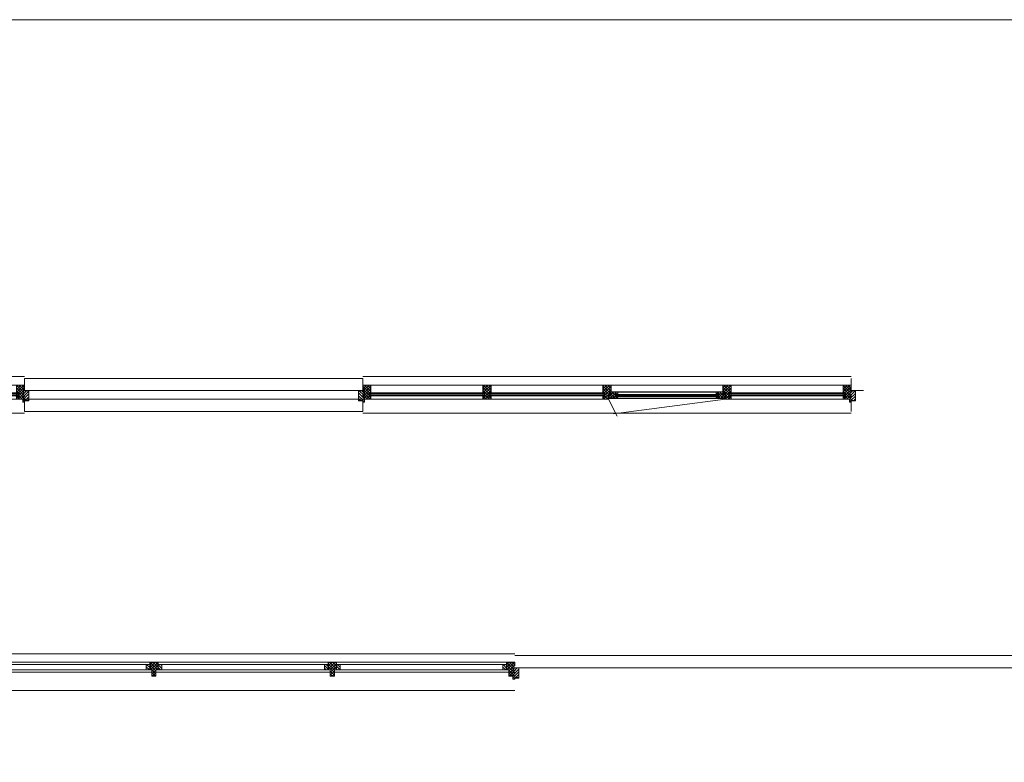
# Model space of a CAD drawing. Header units: millimetres. Extents: x -117530 to 51532, y -61772 to 24900.
# Tile 98 of 175: x -58190 to -50126, y 9646 to 15728. Entities that reach past the tile are written whole.
import ezdxf

# ---------------------------------------------------------------- set-up
doc = ezdxf.new("R2010")
doc.units = ezdxf.units.MM
doc.header["$LTSCALE"] = 254
doc.layers.get('0').update_dxf_attribs({"lineweight": 0})
for name, color, linetype, lineweight in [('HATCH_REACTORS', 7, 'Continuous', 0), ('LAYER21', 7, 'Continuous', 0), ('LAYER24', 7, 'Continuous', 0), ('LAYER30', 7, 'Continuous', 0), ('LAYER31', 7, 'Continuous', 0), ('LAYER49', 7, 'Continuous', 0)]:
    doc.layers.add(name, color=color, linetype=linetype, lineweight=lineweight)
pattern_1 = [(135, (11.314, 11.314), (11.31371, 11.31371), [])]
pattern_2 = [(45, (11.314, -11.314), (11.31371, -11.31371), [])]
pattern_3 = [(45, (17.678, -17.678), (17.67767, -17.67767), [])]
pattern_4 = [(135, (17.678, 17.678), (17.67767, 17.67767), [])]

# ---------------------------------------------------------------- blocks, each defined once
blk = doc.blocks.new('H31A2-HO')
at = {"layer": 'HATCH_REACTORS', "linetype": 'Continuous', "lineweight": 0}
h = blk.add_hatch(dxfattribs=at)
h.set_pattern_fill('ARKEY_normaala_26', style=0, pattern_type=2)
h.set_pattern_definition(pattern_2)
h.paths.add_polyline_path([(0, 0), (0, 30), (9, 30), (9, 83), (0, 83), (0, 94), (9, 94), (9, 114), (50, 114), (50, 63), (67, 63), (67, 0)])
at = {"layer": 'LAYER31', "linetype": 'Continuous', "lineweight": 0}
h = blk.add_hatch(dxfattribs=at)
h.set_pattern_fill('ARKEY_normaala_23', style=0, pattern_type=2)
h.set_pattern_definition(pattern_1)
h.paths.add_polyline_path([(0, 0), (0, 30), (9, 30), (9, 83), (0, 83), (0, 94), (9, 94), (9, 114), (50, 114), (50, 63), (67, 63), (67, 0)])
at = {"layer": 'HATCH_REACTORS', "color": 1, "lineweight": 0, "flags": 128}
blk.add_lwpolyline([(0, 0), (0, 30), (9, 30), (9, 83), (0, 83), (0, 94), (9, 94), (9, 114), (50, 114), (50, 63), (67, 63), (67, 0)], close=True, dxfattribs=at)
at = {"layer": 'LAYER31', "color": 7, "linetype": 'Continuous', "lineweight": 0, "flags": 128}
blk.add_lwpolyline([(0, 0), (0, 30), (9, 30), (9, 83), (0, 83), (0, 94), (9, 94), (9, 114), (50, 114), (50, 63), (67, 63), (67, 0)], close=True, dxfattribs=at)
blk = doc.blocks.new('LYA---HO')
at = {"layer": 'LAYER31', "color": 1}
blk.add_blockref('H31A2-HO', (0, 0), dxfattribs=at)
blk = doc.blocks.new('H31A7-HO')
at = {"layer": 'HATCH_REACTORS', "linetype": 'Continuous', "lineweight": 0}
h = blk.add_hatch(dxfattribs=at)
h.set_pattern_fill('ARKEY_normaala_26', style=0, pattern_type=2)
h.set_pattern_definition(pattern_2)
h.paths.add_polyline_path([(0, 0), (0, 63), (17, 63), (17, 114), (50, 114), (50, 63), (67, 63), (67, 0)])
at = {"layer": 'LAYER31', "linetype": 'Continuous', "lineweight": 0}
h = blk.add_hatch(dxfattribs=at)
h.set_pattern_fill('ARKEY_normaala_23', style=0, pattern_type=2)
h.set_pattern_definition(pattern_1)
h.paths.add_polyline_path([(0, 0), (0, 63), (17, 63), (17, 114), (50, 114), (50, 63), (67, 63), (67, 0)])
at = {"layer": 'HATCH_REACTORS', "color": 1, "lineweight": 0, "flags": 128}
blk.add_lwpolyline([(0, 0), (0, 63), (17, 63), (17, 114), (50, 114), (50, 63), (67, 63), (67, 0)], close=True, dxfattribs=at)
at = {"layer": 'LAYER31', "color": 7, "linetype": 'Continuous', "lineweight": 0, "flags": 128}
blk.add_lwpolyline([(0, 0), (0, 63), (17, 63), (17, 114), (50, 114), (50, 63), (67, 63), (67, 0)], close=True, dxfattribs=at)
blk = doc.blocks.new('TYAY--HO')
at = {"layer": 'LAYER31', "color": 1}
blk.add_blockref('H31A7-HO', (-33.5, 0), dxfattribs=at)
blk = doc.blocks.new('RYA---HO')
at = {"layer": 'LAYER31', "color": 17, "xscale": -1, "rotation": 5.600800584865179e-05}
blk.add_blockref('H31A2-HO', (0, 0), dxfattribs=at)
blk = doc.blocks.new('X31J6')
at = {"layer": 'LAYER31', "linetype": 'Continuous', "lineweight": 0}
h = blk.add_hatch(dxfattribs=at)
h.set_pattern_fill('ARKEY_normaala_23', style=0, pattern_type=2)
h.set_pattern_definition(pattern_1)
h.paths.add_polyline_path([(0, 0), (15, 0), (15, 25), (0, 25)])
at = {"layer": 'LAYER31', "color": 7, "linetype": 'Continuous', "lineweight": 0, "flags": 128}
blk.add_lwpolyline([(0, 0), (15, 0), (15, 25), (0, 25), (0, 0)], close=True, dxfattribs=at)
blk = doc.blocks.new('H31J4')
at = {"layer": 'HATCH_REACTORS', "linetype": 'Continuous', "lineweight": 0}
h = blk.add_hatch(dxfattribs=at)
h.set_pattern_fill('ARKEY_normaala_7', style=0, pattern_type=2)
h.set_pattern_definition(pattern_3)
h.paths.add_polyline_path([(42, 0), (47, 0), (47, 34), (42, 34)])
h = blk.add_hatch(dxfattribs=at)
h.set_pattern_fill('ARKEY_normaala_8', style=0, pattern_type=2)
h.set_pattern_definition(pattern_4)
h.paths.add_polyline_path([(42, 0), (47, 0), (47, 34), (42, 34)])
at = {"layer": 'LAYER31', "linetype": 'Continuous', "lineweight": 0}
h = blk.add_hatch(dxfattribs=at)
h.set_pattern_fill('ARKEY_normaala_23', style=0, pattern_type=2)
h.set_pattern_definition(pattern_1)
h.paths.add_polyline_path([(42, 34), (42, 0), (31, 0), (31, -9), (11, -9), (11, 0), (0, 0), (0, -9), (-37, -9), (-37, 34)])
at = {"layer": 'HATCH_REACTORS', "color": 1, "lineweight": 0, "flags": 128}
blk.add_lwpolyline([(42, 0), (47, 0), (47, 34), (42, 34), (42, 0)], close=True, dxfattribs=at)
blk.add_lwpolyline([(42, 0), (47, 0), (47, 34), (42, 34), (42, 0)], close=True, dxfattribs=at)
at = {"layer": 'LAYER31', "color": 1, "linetype": 'Continuous', "lineweight": 0}
blk.add_line((-38, -9), (-38, 100), dxfattribs=at)
at = {"layer": 'LAYER31', "color": 7, "linetype": 'Continuous', "lineweight": 0, "flags": 128}
blk.add_lwpolyline([(42, 34), (42, 0), (31, 0), (31, -9), (11, -9), (11, 0), (0, 0), (0, -9), (-37, -9), (-37, 34), (42, 34)], close=True, dxfattribs=at)
at = {"layer": 'LAYER31', "color": 4, "linetype": 'Continuous', "lineweight": 0, "flags": 128}
blk.add_lwpolyline([(42, 0), (47, 0), (47, 34), (42, 34), (42, 0)], dxfattribs=at)
blk = doc.blocks.new('EGA-31HO')
at = {"layer": 'LAYER31', "color": 1, "rotation": 90}
blk.add_blockref('H31J4', (0, 153), dxfattribs=at)
at = {"layer": 'LAYER31', "color": 1}
blk.add_blockref('X31J6', (0, 184), dxfattribs=at)
blk = doc.blocks.new('P-A07X')
at = {"layer": 'LAYER21', "linetype": 'Continuous', "lineweight": 0}
h = blk.add_hatch(dxfattribs=at)
h.set_pattern_fill('ARKEY_normaala_23', style=0, pattern_type=2)
h.set_pattern_definition(pattern_1)
h.paths.add_polyline_path([(97, -62), (97, -17), (67, -17), (67, -62)])
h = blk.add_hatch(dxfattribs=at)
h.set_pattern_fill('ARKEY_normaala_23', style=0, pattern_type=2)
h.set_pattern_definition(pattern_1)
h.paths.add_polyline_path([(1461, -62), (1461, -17), (1431, -17), (1431, -62)])
h = blk.add_hatch(dxfattribs=at)
h.set_pattern_fill('ARKEY_normaala_23', style=0, pattern_type=2)
h.set_pattern_definition(pattern_1)
h.paths.add_polyline_path([(1558, -62), (1558, -17), (1528, -17), (1528, -62)])
h = blk.add_hatch(dxfattribs=at)
h.set_pattern_fill('ARKEY_normaala_23', style=0, pattern_type=2)
h.set_pattern_definition(pattern_1)
h.paths.add_polyline_path([(2922, -62), (2922, -17), (2892, -17), (2892, -62)])
h = blk.add_hatch(dxfattribs=at)
h.set_pattern_fill('ARKEY_normaala_23', style=0, pattern_type=2)
h.set_pattern_definition(pattern_1)
h.paths.add_polyline_path([(3019, -62), (3019, -17), (2989, -17), (2989, -62)])
h = blk.add_hatch(dxfattribs=at)
h.set_pattern_fill('ARKEY_normaala_23', style=0, pattern_type=2)
h.set_pattern_definition(pattern_1)
h.paths.add_polyline_path([(4383, -62), (4383, -17), (4353, -17), (4353, -62)])
at = {"layer": 'LAYER21', "color": 4, "linetype": 'Continuous', "lineweight": 0}
for p, q in [((0, 150), (4450, 150)), ((0, -150), (4450, -150))]:
    blk.add_line(p, q, dxfattribs=at)
at = {"layer": 'LAYER21', "color": 7, "linetype": 'Continuous', "lineweight": 0, "flags": 128}
for points in [[(97, -62), (97, -17), (67, -17), (67, -62)], [(1461, -62), (1461, -17), (1431, -17), (1431, -62)], [(1558, -62), (1558, -17), (1528, -17), (1528, -62)], [(2922, -62), (2922, -17), (2892, -17), (2892, -62)], [(3019, -62), (3019, -17), (2989, -17), (2989, -62)], [(4383, -62), (4383, -17), (4353, -17), (4353, -62)]]:
    blk.add_lwpolyline(points, close=True, dxfattribs=at)
at = {"layer": 'LAYER49', "color": 4, "linetype": 'Continuous', "lineweight": 0}
for p, q in [((50, 1), (1478, 1)), ((1511, 1), (2939, 1)), ((2972, 1), (4400, 1)), ((50, -17), (1478, -17)), ((67, -62), (1461, -62)), ((67, -80), (1461, -80)), ((1511, -17), (2939, -17)), ((1528, -62), (2922, -62)), ((1528, -80), (2922, -80)), ((2972, -17), (4400, -17)), ((2989, -62), (4383, -62)), ((2989, -80), (4383, -80))]:
    blk.add_line(p, q, dxfattribs=at)
at = {"layer": 'LAYER31', "color": 1}
for name, p in [('EGA-31HO', (0, -150)), ('LYA---HO', (0, -80)), ('TYAY--HO', (1494.5, -80)), ('TYAY--HO', (2955.5, -80)), ('RYA---HO', (4450, -80))]:
    blk.add_blockref(name, p, dxfattribs=at)
at = {"layer": 'LAYER31', "color": 1, "xscale": -1}
blk.add_blockref('EGA-31HO', (4450, -150), dxfattribs=at)
blk = doc.blocks.new('H31GF-HO')
at = {"layer": 'HATCH_REACTORS', "linetype": 'Continuous', "lineweight": 0}
h = blk.add_hatch(dxfattribs=at)
h.set_pattern_fill('ARKEY_normaala_26', style=0, pattern_type=2)
h.set_pattern_definition(pattern_2)
h.paths.add_polyline_path([(58, 16), (51, 16), (50, 21), (47, 21), (46, 16), (43, 16), (43, 24), (38, 24), (38, 4), (7, 2), (7, 3), (4, 5), (4, 73), (17, 76), (17, 59), (58, 59)])
at = {"layer": 'LAYER31', "linetype": 'Continuous', "lineweight": 0}
h = blk.add_hatch(dxfattribs=at)
h.set_pattern_fill('ARKEY_normaala_23', style=0, pattern_type=2)
h.set_pattern_definition(pattern_1)
h.paths.add_polyline_path([(58, 16), (51, 16), (50, 21), (47, 21), (46, 16), (43, 16), (43, 24), (38, 24), (38, 4), (7, 2), (7, 3), (4, 5), (4, 73), (17, 76), (17, 59), (58, 59)])
at = {"layer": 'HATCH_REACTORS', "color": 1, "lineweight": 0, "flags": 128}
blk.add_lwpolyline([(58, 16), (51, 16), (50, 21), (47, 21), (46, 16), (43, 16), (43, 24), (38, 24), (38, 4), (7, 2), (7, 3), (4, 5), (4, 73), (17, 76), (17, 59), (58, 59)], close=True, dxfattribs=at)
at = {"layer": 'LAYER31', "color": 7, "linetype": 'Continuous', "lineweight": 0, "flags": 128}
blk.add_lwpolyline([(58, 16), (51, 16), (50, 21), (47, 21), (46, 16), (43, 16), (43, 24), (38, 24), (38, 4), (7, 2), (7, 3), (4, 5), (4, 73), (17, 76), (17, 59), (58, 59)], close=True, dxfattribs=at)
at = {"layer": 'LAYER31', "color": 4, "linetype": 'Continuous', "lineweight": 0, "flags": 128}
blk.add_lwpolyline([(43, 7), (43, 24), (38, 7), (38, 24), (43, 7), (38, 7)], dxfattribs=at)
blk = doc.blocks.new('H31AU-HO')
at = {"layer": 'HATCH_REACTORS', "linetype": 'Continuous', "lineweight": 0}
h = blk.add_hatch(dxfattribs=at)
h.set_pattern_fill('ARKEY_normaala_26', style=0, pattern_type=2)
h.set_pattern_definition(pattern_2)
h.paths.add_polyline_path([(0, 0), (0, 56), (16, 56), (16, 62), (9, 64), (9, 71), (22, 71), (22, 114), (50, 114), (50, 63), (67, 63), (67, 0)])
at = {"layer": 'LAYER31', "linetype": 'Continuous', "lineweight": 0}
h = blk.add_hatch(dxfattribs=at)
h.set_pattern_fill('ARKEY_normaala_23', style=0, pattern_type=2)
h.set_pattern_definition(pattern_1)
h.paths.add_polyline_path([(0, 0), (0, 56), (16, 56), (16, 62), (9, 64), (9, 71), (22, 71), (22, 114), (50, 114), (50, 63), (67, 63), (67, 0)])
at = {"layer": 'HATCH_REACTORS', "color": 1, "lineweight": 0, "flags": 128}
blk.add_lwpolyline([(0, 0), (0, 56), (16, 56), (16, 62), (9, 64), (9, 71), (22, 71), (22, 114), (50, 114), (50, 63), (67, 63), (67, 0)], close=True, dxfattribs=at)
at = {"layer": 'LAYER31', "color": 7, "linetype": 'Continuous', "lineweight": 0, "flags": 128}
blk.add_lwpolyline([(0, 0), (0, 56), (16, 56), (16, 62), (9, 64), (9, 71), (22, 71), (22, 114), (50, 114), (50, 63), (67, 63), (67, 0)], close=True, dxfattribs=at)
blk = doc.blocks.new('TYAC--HO')
at = {"layer": 'LAYER31', "color": 1, "xscale": -1, "rotation": 5.600800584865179e-05}
blk.add_blockref('H31AU-HO', (33.5, 0), dxfattribs=at)
blk = doc.blocks.new('TCAY--HO')
at = {"layer": 'LAYER31', "color": 1}
blk.add_blockref('H31AU-HO', (-33.5, 0), dxfattribs=at)
blk = doc.blocks.new('P-A11')
at = {"layer": 'HATCH_REACTORS', "linetype": 'Continuous', "lineweight": 0}
h = blk.add_hatch(dxfattribs=at)
h.set_pattern_fill('ARKEY_normaala_26', style=0, pattern_type=2)
h.set_pattern_definition(pattern_2)
h.paths.add_polyline_path([(50, 32), (50, 13), (67, 13), (67, 32)])
h = blk.add_hatch(dxfattribs=at)
h.set_pattern_fill('ARKEY_normaala_7', style=0, pattern_type=2)
h.set_pattern_definition(pattern_3)
h.paths.add_polyline_path([(67, 13), (68, 9), (54, 9), (54, 13)])
h = blk.add_hatch(dxfattribs=at)
h.set_pattern_fill('ARKEY_normaala_8', style=0, pattern_type=2)
h.set_pattern_definition(pattern_4)
h.paths.add_polyline_path([(67, 13), (68, 9), (54, 9), (54, 13)])
h = blk.add_hatch(dxfattribs=at)
h.set_pattern_fill('ARKEY_normaala_7', style=0, pattern_type=2)
h.set_pattern_definition(pattern_3)
h.paths.add_polyline_path([(983.4, 13), (982.4, 9), (996.3, 9), (996.3, 13)])
h = blk.add_hatch(dxfattribs=at)
h.set_pattern_fill('ARKEY_normaala_8', style=0, pattern_type=2)
h.set_pattern_definition(pattern_4)
h.paths.add_polyline_path([(983.4, 13), (982.4, 9), (996.3, 9), (996.3, 13)])
h = blk.add_hatch(dxfattribs=at)
h.set_pattern_fill('ARKEY_normaala_26', style=0, pattern_type=2)
h.set_pattern_definition(pattern_2)
h.paths.add_polyline_path([(1000.2, 32), (1000.2, 13), (983.4, 13), (983.2, 32)])
h = blk.add_hatch(dxfattribs=at)
h.set_pattern_fill('ARKEY_normaala_7', style=0, pattern_type=2)
h.set_pattern_definition(pattern_3)
h.paths.add_polyline_path([(1092.2, 13), (1092.2, 17), (1105.1, 17), (1106.1, 13)])
h = blk.add_hatch(dxfattribs=at)
h.set_pattern_fill('ARKEY_normaala_8', style=0, pattern_type=2)
h.set_pattern_definition(pattern_4)
h.paths.add_polyline_path([(1092.2, 13), (1092.2, 17), (1105.1, 17), (1106.1, 13)])
h = blk.add_hatch(dxfattribs=at)
h.set_pattern_fill('ARKEY_normaala_7', style=0, pattern_type=2)
h.set_pattern_definition(pattern_3)
h.paths.add_polyline_path([(1924.3, 13), (1924.3, 17), (1911.4, 17), (1910.4, 13)])
h = blk.add_hatch(dxfattribs=at)
h.set_pattern_fill('ARKEY_normaala_8', style=0, pattern_type=2)
h.set_pattern_definition(pattern_4)
h.paths.add_polyline_path([(1924.3, 13), (1924.3, 17), (1911.4, 17), (1910.4, 13)])
h = blk.add_hatch(dxfattribs=at)
h.set_pattern_fill('ARKEY_normaala_26', style=0, pattern_type=2)
h.set_pattern_definition(pattern_2)
h.paths.add_polyline_path([(2016.5, 32), (2016.5, 13), (2033.5, 13), (2033.5, 32)])
h = blk.add_hatch(dxfattribs=at)
h.set_pattern_fill('ARKEY_normaala_7', style=0, pattern_type=2)
h.set_pattern_definition(pattern_3)
h.paths.add_polyline_path([(2033.5, 13), (2034.5, 9), (2020.5, 9), (2020.5, 13)])
h = blk.add_hatch(dxfattribs=at)
h.set_pattern_fill('ARKEY_normaala_8', style=0, pattern_type=2)
h.set_pattern_definition(pattern_4)
h.paths.add_polyline_path([(2033.5, 13), (2034.5, 9), (2020.5, 9), (2020.5, 13)])
h = blk.add_hatch(dxfattribs=at)
h.set_pattern_fill('ARKEY_normaala_7', style=0, pattern_type=2)
h.set_pattern_definition(pattern_3)
h.paths.add_polyline_path([(2949.9, 13), (2948.9, 9), (2962.8, 9), (2962.8, 13)])
h = blk.add_hatch(dxfattribs=at)
h.set_pattern_fill('ARKEY_normaala_8', style=0, pattern_type=2)
h.set_pattern_definition(pattern_4)
h.paths.add_polyline_path([(2949.9, 13), (2948.9, 9), (2962.8, 9), (2962.8, 13)])
h = blk.add_hatch(dxfattribs=at)
h.set_pattern_fill('ARKEY_normaala_26', style=0, pattern_type=2)
h.set_pattern_definition(pattern_2)
h.paths.add_polyline_path([(2966.8, 32), (2966.8, 13), (2949.9, 13), (2949.8, 32)])
h = blk.add_hatch(dxfattribs=at)
h.set_pattern_fill('ARKEY_normaala_26', style=0, pattern_type=2)
h.set_pattern_definition(pattern_2)
h.paths.add_polyline_path([(2999.8, 32), (2999.8, 13), (3016.8, 13), (3016.8, 32)])
h = blk.add_hatch(dxfattribs=at)
h.set_pattern_fill('ARKEY_normaala_7', style=0, pattern_type=2)
h.set_pattern_definition(pattern_3)
h.paths.add_polyline_path([(3016.8, 13), (3017.8, 9), (3003.8, 9), (3003.8, 13)])
h = blk.add_hatch(dxfattribs=at)
h.set_pattern_fill('ARKEY_normaala_8', style=0, pattern_type=2)
h.set_pattern_definition(pattern_4)
h.paths.add_polyline_path([(3016.8, 13), (3017.8, 9), (3003.8, 9), (3003.8, 13)])
h = blk.add_hatch(dxfattribs=at)
h.set_pattern_fill('ARKEY_normaala_7', style=0, pattern_type=2)
h.set_pattern_definition(pattern_3)
h.paths.add_polyline_path([(3933.1, 13), (3932.1, 9), (3946, 9), (3946, 13)])
h = blk.add_hatch(dxfattribs=at)
h.set_pattern_fill('ARKEY_normaala_8', style=0, pattern_type=2)
h.set_pattern_definition(pattern_4)
h.paths.add_polyline_path([(3933.1, 13), (3932.1, 9), (3946, 9), (3946, 13)])
h = blk.add_hatch(dxfattribs=at)
h.set_pattern_fill('ARKEY_normaala_26', style=0, pattern_type=2)
h.set_pattern_definition(pattern_2)
h.paths.add_polyline_path([(3950, 32), (3950, 13), (3933.1, 13), (3933, 32)])
h = blk.add_hatch(dxfattribs=at)
h.set_pattern_fill('ARKEY_normaala_7', style=0, pattern_type=2)
h.set_pattern_definition(pattern_3)
h.paths.add_polyline_path([(54, -13), (68, -13), (67, -17), (54, -17)])
h = blk.add_hatch(dxfattribs=at)
h.set_pattern_fill('ARKEY_normaala_8', style=0, pattern_type=2)
h.set_pattern_definition(pattern_4)
h.paths.add_polyline_path([(54, -13), (68, -13), (67, -17), (54, -17)])
h = blk.add_hatch(dxfattribs=at)
h.set_pattern_fill('ARKEY_normaala_7', style=0, pattern_type=2)
h.set_pattern_definition(pattern_3)
h.paths.add_polyline_path([(996.3, -13), (982.4, -13), (983.4, -17), (996.3, -17)])
h = blk.add_hatch(dxfattribs=at)
h.set_pattern_fill('ARKEY_normaala_8', style=0, pattern_type=2)
h.set_pattern_definition(pattern_4)
h.paths.add_polyline_path([(996.3, -13), (982.4, -13), (983.4, -17), (996.3, -17)])
h = blk.add_hatch(dxfattribs=at)
h.set_pattern_fill('ARKEY_normaala_26', style=0, pattern_type=2)
h.set_pattern_definition(pattern_2)
h.paths.add_polyline_path([(1088.2, -22), (1088.2, -6), (1105.1, -6), (1105.2, -22)])
h = blk.add_hatch(dxfattribs=at)
h.set_pattern_fill('ARKEY_normaala_7', style=0, pattern_type=2)
h.set_pattern_definition(pattern_3)
h.paths.add_polyline_path([(1092.2, -6), (1092.2, -2), (1106.1, -2), (1105.1, -6)])
h = blk.add_hatch(dxfattribs=at)
h.set_pattern_fill('ARKEY_normaala_8', style=0, pattern_type=2)
h.set_pattern_definition(pattern_4)
h.paths.add_polyline_path([(1092.2, -6), (1092.2, -2), (1106.1, -2), (1105.1, -6)])
h = blk.add_hatch(dxfattribs=at)
h.set_pattern_fill('ARKEY_normaala_7', style=0, pattern_type=2)
h.set_pattern_definition(pattern_3)
h.paths.add_polyline_path([(1924.3, -6), (1924.3, -2), (1910.4, -2), (1911.4, -6)])
h = blk.add_hatch(dxfattribs=at)
h.set_pattern_fill('ARKEY_normaala_8', style=0, pattern_type=2)
h.set_pattern_definition(pattern_4)
h.paths.add_polyline_path([(1924.3, -6), (1924.3, -2), (1910.4, -2), (1911.4, -6)])
h = blk.add_hatch(dxfattribs=at)
h.set_pattern_fill('ARKEY_normaala_26', style=0, pattern_type=2)
h.set_pattern_definition(pattern_2)
h.paths.add_polyline_path([(1928.2, -22), (1928.2, -6), (1911.4, -6), (1911.2, -22)])
h = blk.add_hatch(dxfattribs=at)
h.set_pattern_fill('ARKEY_normaala_7', style=0, pattern_type=2)
h.set_pattern_definition(pattern_3)
h.paths.add_polyline_path([(2020.5, -13), (2034.5, -13), (2033.5, -17), (2020.5, -17)])
h = blk.add_hatch(dxfattribs=at)
h.set_pattern_fill('ARKEY_normaala_8', style=0, pattern_type=2)
h.set_pattern_definition(pattern_4)
h.paths.add_polyline_path([(2020.5, -13), (2034.5, -13), (2033.5, -17), (2020.5, -17)])
h = blk.add_hatch(dxfattribs=at)
h.set_pattern_fill('ARKEY_normaala_7', style=0, pattern_type=2)
h.set_pattern_definition(pattern_3)
h.paths.add_polyline_path([(2962.8, -13), (2948.9, -13), (2949.9, -17), (2962.8, -17)])
h = blk.add_hatch(dxfattribs=at)
h.set_pattern_fill('ARKEY_normaala_8', style=0, pattern_type=2)
h.set_pattern_definition(pattern_4)
h.paths.add_polyline_path([(2962.8, -13), (2948.9, -13), (2949.9, -17), (2962.8, -17)])
h = blk.add_hatch(dxfattribs=at)
h.set_pattern_fill('ARKEY_normaala_7', style=0, pattern_type=2)
h.set_pattern_definition(pattern_3)
h.paths.add_polyline_path([(3003.8, -13), (3017.8, -13), (3016.8, -17), (3003.8, -17)])
h = blk.add_hatch(dxfattribs=at)
h.set_pattern_fill('ARKEY_normaala_8', style=0, pattern_type=2)
h.set_pattern_definition(pattern_4)
h.paths.add_polyline_path([(3003.8, -13), (3017.8, -13), (3016.8, -17), (3003.8, -17)])
h = blk.add_hatch(dxfattribs=at)
h.set_pattern_fill('ARKEY_normaala_7', style=0, pattern_type=2)
h.set_pattern_definition(pattern_3)
h.paths.add_polyline_path([(3946, -13), (3932.1, -13), (3933.1, -17), (3946, -17)])
h = blk.add_hatch(dxfattribs=at)
h.set_pattern_fill('ARKEY_normaala_8', style=0, pattern_type=2)
h.set_pattern_definition(pattern_4)
h.paths.add_polyline_path([(3946, -13), (3932.1, -13), (3933.1, -17), (3946, -17)])
at = {"layer": 'LAYER31', "linetype": 'Continuous', "lineweight": 0}
h = blk.add_hatch(dxfattribs=at)
h.set_pattern_fill('ARKEY_normaala_23', style=0, pattern_type=2)
h.set_pattern_definition(pattern_1)
h.paths.add_polyline_path([(50, 32), (50, 13), (67, 13), (67, 32)])
h = blk.add_hatch(dxfattribs=at)
h.set_pattern_fill('ARKEY_normaala_23', style=0, pattern_type=2)
h.set_pattern_definition(pattern_1)
h.paths.add_polyline_path([(1000.2, 32), (1000.2, 13), (983.4, 13), (983.2, 32)])
h = blk.add_hatch(dxfattribs=at)
h.set_pattern_fill('ARKEY_normaala_23', style=0, pattern_type=2)
h.set_pattern_definition(pattern_1)
h.paths.add_polyline_path([(2016.5, 32), (2016.5, 13), (2033.5, 13), (2033.5, 32)])
h = blk.add_hatch(dxfattribs=at)
h.set_pattern_fill('ARKEY_normaala_23', style=0, pattern_type=2)
h.set_pattern_definition(pattern_1)
h.paths.add_polyline_path([(2966.8, 32), (2966.8, 13), (2949.9, 13), (2949.8, 32)])
h = blk.add_hatch(dxfattribs=at)
h.set_pattern_fill('ARKEY_normaala_23', style=0, pattern_type=2)
h.set_pattern_definition(pattern_1)
h.paths.add_polyline_path([(2999.8, 32), (2999.8, 13), (3016.8, 13), (3016.8, 32)])
h = blk.add_hatch(dxfattribs=at)
h.set_pattern_fill('ARKEY_normaala_23', style=0, pattern_type=2)
h.set_pattern_definition(pattern_1)
h.paths.add_polyline_path([(3950, 32), (3950, 13), (3933.1, 13), (3933, 32)])
h = blk.add_hatch(dxfattribs=at)
h.set_pattern_fill('ARKEY_normaala_23', style=0, pattern_type=2)
h.set_pattern_definition(pattern_1)
h.paths.add_polyline_path([(1088.2, -22), (1088.2, -6), (1105.1, -6), (1105.2, -22)])
h = blk.add_hatch(dxfattribs=at)
h.set_pattern_fill('ARKEY_normaala_23', style=0, pattern_type=2)
h.set_pattern_definition(pattern_1)
h.paths.add_polyline_path([(1928.2, -22), (1928.2, -6), (1911.4, -6), (1911.2, -22)])
at = {"layer": 'HATCH_REACTORS', "color": 1, "lineweight": 0, "flags": 128}
for points in [[(50, 32), (50, 13), (67, 13), (67, 32)], [(67, 13), (68, 9), (54, 9), (54, 13), (67, 13)], [(67, 13), (68, 9), (54, 9), (54, 13), (67, 13)], [(54, 9), (996.3, 9), (996.3, 5), (54, 5)], [(983.4, 13), (982.4, 9), (996.3, 9), (996.3, 13), (983.4, 13)], [(983.4, 13), (982.4, 9), (996.3, 9), (996.3, 13), (983.4, 13)], [(1000.2, 32), (1000.2, 13), (983.4, 13), (983.2, 32)], [(1092.2, 13), (1092.2, 17), (1105.1, 17), (1106.1, 13), (1092.2, 13)], [(1092.2, 13), (1092.2, 17), (1105.1, 17), (1106.1, 13), (1092.2, 13)], [(1092.2, 13), (1924.3, 13), (1924.3, 9), (1092.2, 9)], [(1092.2, 2), (1924.3, 2), (1924.3, -2), (1092.2, -2)], [(1924.3, 13), (1924.3, 17), (1911.4, 17), (1910.4, 13), (1924.3, 13)], [(1924.3, 13), (1924.3, 17), (1911.4, 17), (1910.4, 13), (1924.3, 13)], [(2016.5, 32), (2016.5, 13), (2033.5, 13), (2033.5, 32)], [(2033.5, 13), (2034.5, 9), (2020.5, 9), (2020.5, 13), (2033.5, 13)], [(2033.5, 13), (2034.5, 9), (2020.5, 9), (2020.5, 13), (2033.5, 13)], [(2020.5, 9), (2962.8, 9), (2962.8, 5), (2020.5, 5)], [(2949.9, 13), (2948.9, 9), (2962.8, 9), (2962.8, 13), (2949.9, 13)], [(2949.9, 13), (2948.9, 9), (2962.8, 9), (2962.8, 13), (2949.9, 13)], [(2966.8, 32), (2966.8, 13), (2949.9, 13), (2949.8, 32)], [(2999.8, 32), (2999.8, 13), (3016.8, 13), (3016.8, 32)], [(3016.8, 13), (3017.8, 9), (3003.8, 9), (3003.8, 13), (3016.8, 13)], [(3016.8, 13), (3017.8, 9), (3003.8, 9), (3003.8, 13), (3016.8, 13)], [(3003.8, 9), (3946, 9), (3946, 5), (3003.8, 5)], [(3933.1, 13), (3932.1, 9), (3946, 9), (3946, 13), (3933.1, 13)], [(3933.1, 13), (3932.1, 9), (3946, 9), (3946, 13), (3933.1, 13)], [(3950, 32), (3950, 13), (3933.1, 13), (3933, 32)], [(54, -13), (996.3, -13), (996.3, -7), (54, -7)], [(54, -13), (68, -13), (67, -17), (54, -17), (54, -13)], [(54, -13), (68, -13), (67, -17), (54, -17), (54, -13)], [(996.3, -13), (982.4, -13), (983.4, -17), (996.3, -17), (996.3, -13)], [(996.3, -13), (982.4, -13), (983.4, -17), (996.3, -17), (996.3, -13)], [(1088.2, -22), (1088.2, -6), (1105.1, -6), (1105.2, -22)], [(1092.2, -6), (1092.2, -2), (1106.1, -2), (1105.1, -6), (1092.2, -6)], [(1092.2, -6), (1092.2, -2), (1106.1, -2), (1105.1, -6), (1092.2, -6)], [(1924.3, -6), (1924.3, -2), (1910.4, -2), (1911.4, -6), (1924.3, -6)], [(1924.3, -6), (1924.3, -2), (1910.4, -2), (1911.4, -6), (1924.3, -6)], [(1928.2, -22), (1928.2, -6), (1911.4, -6), (1911.2, -22)], [(2020.5, -13), (2962.8, -13), (2962.8, -7), (2020.5, -7)], [(2020.5, -13), (2034.5, -13), (2033.5, -17), (2020.5, -17), (2020.5, -13)], [(2020.5, -13), (2034.5, -13), (2033.5, -17), (2020.5, -17), (2020.5, -13)], [(2962.8, -13), (2948.9, -13), (2949.9, -17), (2962.8, -17), (2962.8, -13)], [(2962.8, -13), (2948.9, -13), (2949.9, -17), (2962.8, -17), (2962.8, -13)], [(3003.8, -13), (3946, -13), (3946, -7), (3003.8, -7)], [(3003.8, -13), (3017.8, -13), (3016.8, -17), (3003.8, -17), (3003.8, -13)], [(3003.8, -13), (3017.8, -13), (3016.8, -17), (3003.8, -17), (3003.8, -13)], [(3946, -13), (3932.1, -13), (3933.1, -17), (3946, -17), (3946, -13)], [(3946, -13), (3932.1, -13), (3933.1, -17), (3946, -17), (3946, -13)]]:
    blk.add_lwpolyline(points, close=True, dxfattribs=at)
at = {"layer": 'LAYER21', "color": 4, "linetype": 'Continuous', "lineweight": 0}
for p, q in [((0, 150), (4000, 150)), ((0, -150), (4000, -150))]:
    blk.add_line(p, q, dxfattribs=at)
at = {"layer": 'LAYER31', "color": 4, "linetype": 'Continuous', "lineweight": 0}
for p, q in [((1987.5, 34), (1917, 174)), ((50, 34), (1000.2, 34)), ((54, 9), (996.3, 9)), ((54, 5), (54, 9)), ((54, 5), (996.3, 5)), ((996.3, 5), (996.3, 9)), ((1088.2, 30), (1928.8, 30)), ((1092.2, 13), (1924.3, 13)), ((1092.2, 9), (1092.2, 13)), ((1092.2, 9), (1924.3, 9)), ((1092.2, 2), (1924.3, 2)), ((1092.2, -2), (1092.2, 2)), ((1105.1, 17), (1911.4, 17)), ((1924.3, 9), (1924.3, 13)), ((1924.3, -2), (1924.3, 2)), ((2016.5, 34), (2966.8, 34)), ((2020.5, 9), (2962.8, 9)), ((2020.5, 5), (2020.5, 9)), ((2020.5, 5), (2962.8, 5)), ((2962.8, 5), (2962.8, 9)), ((2999.8, 34), (3950, 34)), ((3003.8, 9), (3946, 9)), ((3003.8, 5), (3003.8, 9)), ((3003.8, 5), (3946, 5)), ((3946, 5), (3946, 9)), ((54, -7), (996.3, -7)), ((54, -13), (54, -7)), ((54, -13), (996.3, -13)), ((67, -17), (996.3, -17)), ((67, -80), (983.2, -80)), ((996.3, -13), (996.3, -7)), ((1050.2, -80), (1966.5, -80)), ((1088.2, -24), (1928.8, -24)), ((1092.2, -2), (1924.3, -2)), ((1105.2, -22), (1911.2, -22)), ((2020.5, -7), (2962.8, -7)), ((2020.5, -13), (2020.5, -7)), ((2020.5, -13), (2962.8, -13)), ((2033.5, -17), (2962.8, -17)), ((2033.5, -80), (2949.8, -80)), ((2962.8, -13), (2962.8, -7)), ((3003.8, -7), (3946, -7)), ((3003.8, -13), (3003.8, -7)), ((3003.8, -13), (3946, -13)), ((3016.8, -17), (3946, -17)), ((3016.8, -80), (3933, -80)), ((3946, -13), (3946, -7))]:
    blk.add_line(p, q, dxfattribs=at)
at = {"layer": 'LAYER31', "color": 4, "linetype": 'Continuous', "lineweight": 0, "flags": 128}
for points in [[(1029.2, 34), (1029.2, 34), (1947.5, 156.3)], [(67, 13), (68, 9), (54, 9), (54, 13), (67, 13)], [(54, -7), (54, 5), (66, 5), (66, -7), (54, -7)], [(983.4, 13), (982.4, 9), (996.3, 9), (996.3, 13), (983.4, 13)], [(996.3, -7), (996.3, 5), (984.3, 5), (984.3, -7), (996.3, -7)], [(1092.2, 13), (1092.2, 17), (1105.1, 17), (1106.1, 13), (1092.2, 13)], [(1092.2, 2), (1092.2, 9), (1102.2, 9), (1102.2, 2), (1092.2, 2)], [(1924.3, 13), (1924.3, 17), (1911.4, 17), (1910.4, 13), (1924.3, 13)], [(1924.3, 2), (1924.3, 9), (1914.3, 9), (1914.3, 2), (1924.3, 2)], [(2033.5, 13), (2034.5, 9), (2020.5, 9), (2020.5, 13), (2033.5, 13)], [(2020.5, -7), (2020.5, 5), (2032.5, 5), (2032.5, -7), (2020.5, -7)], [(2949.9, 13), (2948.9, 9), (2962.8, 9), (2962.8, 13), (2949.9, 13)], [(2962.8, -7), (2962.8, 5), (2950.8, 5), (2950.8, -7), (2962.8, -7)], [(3016.8, 13), (3017.8, 9), (3003.8, 9), (3003.8, 13), (3016.8, 13)], [(3003.8, -7), (3003.8, 5), (3015.8, 5), (3015.8, -7), (3003.8, -7)], [(3933.1, 13), (3932.1, 9), (3946, 9), (3946, 13), (3933.1, 13)], [(3946, -7), (3946, 5), (3934.1, 5), (3934.1, -7), (3946, -7)], [(54, -13), (68, -13), (67, -17), (54, -17), (54, -13)], [(996.3, -13), (982.4, -13), (983.4, -17), (996.3, -17), (996.3, -13)], [(1092.2, -6), (1092.2, -2), (1106.1, -2), (1105.1, -6), (1092.2, -6)], [(1924.3, -6), (1924.3, -2), (1910.4, -2), (1911.4, -6), (1924.3, -6)], [(2020.5, -13), (2034.5, -13), (2033.5, -17), (2020.5, -17), (2020.5, -13)], [(2962.8, -13), (2948.9, -13), (2949.9, -17), (2962.8, -17), (2962.8, -13)], [(3003.8, -13), (3017.8, -13), (3016.8, -17), (3003.8, -17), (3003.8, -13)], [(3946, -13), (3932.1, -13), (3933.1, -17), (3946, -17), (3946, -13)]]:
    blk.add_lwpolyline(points, dxfattribs=at)
at = {"layer": 'LAYER31', "color": 7, "linetype": 'Continuous', "lineweight": 0, "flags": 128}
for points in [[(50, 32), (50, 13), (67, 13), (67, 32)], [(1000.2, 32), (1000.2, 13), (983.4, 13), (983.2, 32)], [(2016.5, 32), (2016.5, 13), (2033.5, 13), (2033.5, 32)], [(2966.8, 32), (2966.8, 13), (2949.9, 13), (2949.8, 32)], [(2999.8, 32), (2999.8, 13), (3016.8, 13), (3016.8, 32)], [(3950, 32), (3950, 13), (3933.1, 13), (3933, 32)], [(1088.2, -22), (1088.2, -6), (1105.1, -6), (1105.2, -22)], [(1928.2, -22), (1928.2, -6), (1911.4, -6), (1911.2, -22)]]:
    blk.add_lwpolyline(points, close=True, dxfattribs=at)
at = {"layer": 'LAYER31', "color": 1}
for name, p in [('EGA-31HO', (0, -150)), ('LYA---HO', (0, -80)), ('TYAC--HO', (1016.8, -80)), ('TCAY--HO', (2000, -80)), ('TYAY--HO', (2983.2, -80)), ('RYA---HO', (4000, -80))]:
    blk.add_blockref(name, p, dxfattribs=at)
at = {"layer": 'LAYER31', "color": 1, "rotation": 270}
blk.add_blockref('H31GF-HO', (1029.2, 34), dxfattribs=at)
at = {"layer": 'LAYER31', "color": 1, "xscale": -1, "rotation": 90}
blk.add_blockref('H31GF-HO', (1987.5, 34), dxfattribs=at)
at = {"layer": 'LAYER31', "color": 1, "xscale": -1}
blk.add_blockref('EGA-31HO', (4000, -150), dxfattribs=at)

msp = doc.modelspace()

# ---------------------------------------------------------------- linework, layer by layer
at = {"color": 3, "linetype": 'Continuous', "lineweight": 0, "flags": 128}
msp.add_lwpolyline([(-64468.2, 15727.9), (51531.8, 15727.9), (51531.8, -61772.1), (-64468.2, -61772.1)], close=True, dxfattribs=at)
at = {"layer": 'LAYER21', "color": 2, "linetype": 'Continuous', "lineweight": 0}
for p, q in [((-58150, 12790, -28800), (-55380, 12790, -28800)), ((-58150, 12690, -28800), (-55380, 12690, -28800)), ((-58150, 12620, -28800), (-55380, 12620, -28800)), ((-58150, 12520, -28800), (-55380, 12520, -28800)), ((-54135, 10520, -28800), (-49275, 10520, -28800)), ((-54135, 10420, -28800), (-49275, 10420, -28800))]:
    msp.add_line(p, q, dxfattribs=at)
at = {"layer": 'LAYER24', "color": 2, "linetype": 'Continuous', "lineweight": 0}
for p, q in [((-58150, 12690, -28800), (-58150, 12790, -28800)), ((-55380, 12690, -28800), (-55380, 12790, -28800)), ((-51380, 12690, -28800), (-51380, 12790, -28800)), ((-58150, 12520, -28800), (-58150, 12620, -28800)), ((-55380, 12520, -28800), (-55380, 12620, -28800)), ((-51380, 12520, -28800), (-51380, 12620, -28800))]:
    msp.add_line(p, q, dxfattribs=at)

# ---------------------------------------------------------------- block references
at = {"layer": 'LAYER30', "color": 2, "rotation": 180}
for name, p in [('P-A11', (-58150, 12655, -28800)), ('P-A11', (-51380, 12655, -28800)), ('P-A07X', (-54135, 10385, -28800))]:
    msp.add_blockref(name, p, dxfattribs=at)

doc.saveas('drawing.dxf')
